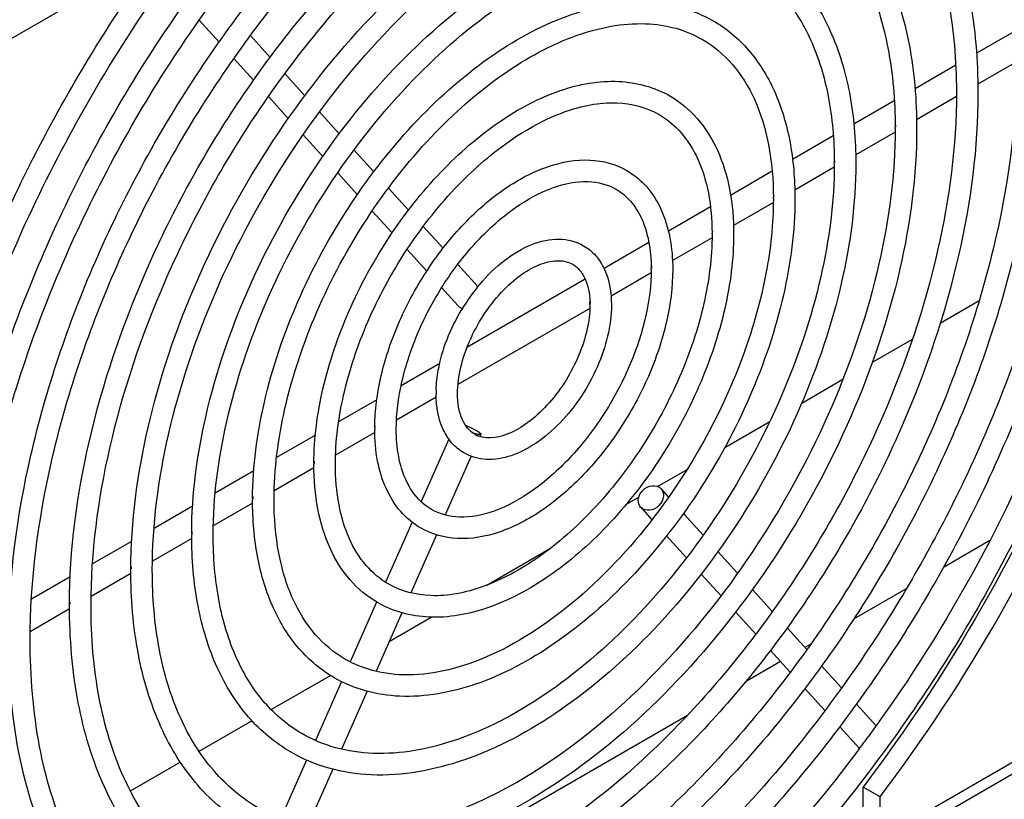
# Model space of a CAD drawing. Header units: inches. Extents: x 0 to 117, y 0 to 83.
# Tile 59 of 86: x 104.77 to 106.39, y 20.84 to 22.12. Entities that reach past the tile are written whole.
import ezdxf

# ---------------------------------------------------------------- set-up
doc = ezdxf.new("R2010")
doc.units = ezdxf.units.IN
doc.header["$LTSCALE"] = 6.431102
doc.header["$MEASUREMENT"] = 0
doc.layers.get('0').update_dxf_attribs({"linetype": 'CONTINUOUS'})

msp = doc.modelspace()

# ---------------------------------------------------------------- linework, layer by layer
at = {"color": 7, "linetype": 'CONTINUOUS'}
for p, q in [((104.9207, 22.1833), (104.7503, 22.085)), ((105.0975, 22.0822), (105.0646, 22.1184)), ((106.4105, 22.102), (106.3445, 22.0639)), ((105.1814, 22.057), (105.1489, 22.0929)), ((105.1542, 22.0196), (105.1218, 22.0553)), ((106.4115, 22.0503), (106.3466, 22.0128)), ((105.2385, 21.994), (105.2056, 22.0303)), ((106.3101, 22.044), (106.2432, 22.0054)), ((106.3113, 22.0003), (106.3113, 21.9983)), ((105.2114, 21.9565), (105.1786, 21.9927)), ((106.209, 21.9857), (106.1425, 21.9472)), ((106.3112, 21.9924), (106.2456, 21.9545)), ((105.2953, 21.9314), (105.2628, 21.9673)), ((106.2103, 21.9341), (106.1454, 21.8967)), ((105.2682, 21.8939), (105.2358, 21.9296)), ((106.1086, 21.9277), (106.0415, 21.889)), ((105.3521, 21.8688), (105.3195, 21.9047)), ((105.325, 21.8312), (105.2927, 21.8669)), ((106.008, 21.8696), (105.9395, 21.83)), ((106.1101, 21.8763), (106.0452, 21.8388)), ((105.4093, 21.8057), (105.3763, 21.8421)), ((106.0099, 21.8184), (105.9442, 21.7805)), ((105.3823, 21.7681), (105.3495, 21.8042)), ((105.9064, 21.811), (105.8372, 21.771)), ((105.4661, 21.7431), (105.4335, 21.779)), ((105.909, 21.7601), (105.8439, 21.7226)), ((105.4392, 21.7053), (105.4068, 21.741)), ((105.8049, 21.7524), (105.7311, 21.7097)), ((105.5234, 21.6799), (105.4903, 21.7164)), ((105.7003, 21.6919), (105.5055, 21.5795)), ((105.8087, 21.7023), (105.7427, 21.6642)), ((105.4911, 21.6481), (105.4638, 21.6782)), ((106.2847, 21.6198), (106.3487, 21.6568)), ((105.7078, 21.644), (105.4907, 21.5187)), ((105.4947, 21.6452), (105.4979, 21.6438)), ((105.7084, 21.6554), (105.7082, 21.6519)), ((106.1729, 21.5553), (106.2389, 21.5934)), ((105.4606, 21.5535), (105.397, 21.5168)), ((106.0566, 21.4882), (106.1245, 21.5273)), ((105.4547, 21.4979), (105.3895, 21.4602)), ((105.3571, 21.4938), (105.2942, 21.4575)), ((105.354, 21.4474), (105.3541, 21.4508)), ((105.9298, 21.4149), (106.004, 21.4578)), ((105.2559, 21.4354), (105.192, 21.3985)), ((105.3537, 21.4396), (105.2891, 21.4023)), ((105.4755, 21.429), (105.4299, 21.3261)), ((105.5239, 21.4368), (105.5182, 21.4384)), ((105.5285, 21.4369), (105.5269, 21.4332)), ((105.5125, 21.4007), (105.4697, 21.3041)), ((105.2535, 21.3817), (105.1881, 21.344)), ((105.1544, 21.3768), (105.091, 21.3402)), ((105.8192, 21.3511), (105.8678, 21.3791)), ((106.1856, 20.7719), (107.2366, 21.3786)), ((107.2243, 21.3516), (106.1734, 20.7449)), ((105.7673, 21.3211), (105.7884, 21.3333)), ((105.825, 21.3473), (105.8375, 21.3335)), ((105.0538, 21.3187), (104.9903, 21.282)), ((105.1526, 21.3235), (105.0879, 21.2861)), ((105.7915, 21.3169), (105.8101, 21.2963)), ((105.8619, 21.3066), (105.8943, 21.2709)), ((105.415, 21.2923), (105.3712, 21.1936)), ((105.4552, 21.2714), (105.4129, 21.1759)), ((105.8342, 21.2697), (105.8669, 21.2337)), ((104.9534, 21.2607), (104.889, 21.2235)), ((105.0524, 21.2656), (104.9877, 21.2282)), ((106.3663, 21.262), (106.2898, 21.2178)), ((105.5372, 21.1883), (105.6432, 21.2495)), ((105.9186, 21.244), (105.9511, 21.2083)), ((104.8523, 21.2023), (104.7885, 21.1655)), ((104.9521, 21.2077), (104.8868, 21.17)), ((104.9521, 21.2135), (104.9521, 21.2155)), ((105.8911, 21.207), (105.9237, 21.171)), ((105.9754, 21.1814), (106.0082, 21.1452)), ((106.2285, 21.1824), (106.1421, 21.1325)), ((104.8512, 21.1553), (104.8512, 21.1573)), ((105.3567, 21.1607), (105.3131, 21.0624)), ((104.8512, 21.1495), (104.7865, 21.1121)), ((105.3984, 21.1431), (105.3558, 21.0469)), ((105.9479, 21.1444), (105.9809, 21.108)), ((105.3776, 21.0961), (105.4465, 21.1359)), ((106.0326, 21.1184), (106.065, 21.0826)), ((106.0715, 21.0917), (106.0618, 21.0861)), ((106.0051, 21.0813), (106.0377, 21.0453)), ((106.0217, 21.063), (105.9643, 21.0298)), ((105.183, 20.9838), (105.2807, 21.0402)), ((106.0893, 21.0558), (106.1222, 21.0196)), ((105.2988, 21.03), (105.2559, 20.9331)), ((105.3412, 21.014), (105.299, 20.9187)), ((106.0619, 21.0186), (106.0948, 20.9823)), ((106.1465, 20.9927), (106.1789, 20.957)), ((105.0644, 20.9153), (105.1515, 20.9656)), ((105.8683, 20.9744), (105.313, 20.6538)), ((106.1191, 20.9556), (106.1516, 20.9197)), ((106.1688, 20.9429), (106.1666, 20.9399)), ((104.9513, 20.85), (105.0336, 20.8975)), ((105.2415, 20.9007), (105.1987, 20.8041)), ((105.2844, 20.8858), (105.2422, 20.7906)), ((106.1856, 20.8403), (106.1578, 20.8564)), ((106.1578, 20.788), (106.1578, 20.8564)), ((106.1856, 20.7719), (106.1856, 20.8403))]:
    msp.add_line(p, q, dxfattribs=at)
for centre, radius, start, end in [((106.359, 22.0003), 0.0474, 175.8498, 180.0279), ((105.3918, 21.94), 0.8186, 360, 0.1426), ((106.2584, 21.9421), 0.0476, 175.8715, 180.0296), ((105.4252, 21.8821), 0.685, 359.9999, 0.1704), ((106.1585, 21.8842), 0.048, 175.9016, 180.032), ((105.4585, 21.8243), 0.5514, 359.9999, 0.2117), ((106.0588, 21.8263), 0.0485, 175.9482, 180.0355), ((105.9588, 21.7681), 0.0494, 176.0263, 180.041), ((105.492, 21.766), 0.417, 359.9998, 0.2799), ((105.5254, 21.7082), 0.2834, 359.9996, 0.4118), ((105.8604, 21.7102), 0.0512, 176.1788, 180.0512), ((105.7708, 21.478), 0.3193, 141.275, 148.0368), ((105.5137, 21.6686), 0.0147, 49.1025, 59.974), ((105.759, 21.4873), 0.3043, 139.84, 141.2405), ((105.7776, 21.4736), 0.3274, 148.0061, 149.3353), ((105.5617, 21.6499), 0.1462, 359.9897, 1.9606), ((105.6479, 21.5036), 0.1933, 178.0334, 179.3785), ((105.6425, 21.5036), 0.1879, 179.382, 179.9991), ((105.6394, 21.5036), 0.1849, 179.9993, 180.5755), ((105.494, 21.5056), 0.0391, 175.0321, 179.9607), ((105.676, 21.4454), 0.3223, 179.6395, 179.9997), ((105.556, 21.5515), 0.1192, 249.214, 249.9438), ((105.5502, 21.5356), 0.1023, 249.9147, 251.7763), ((105.5392, 21.4732), 0.0418, 240.0055, 240.6911), ((105.5392, 21.4733), 0.042, 240.6966, 245.3745), ((105.5397, 21.4744), 0.0431, 245.3883, 249.9443), ((105.7093, 21.3875), 0.4559, 179.7458, 179.9998), ((105.2967, 21.3895), 0.0429, 175.4438, 179.9939), ((105.1964, 21.3313), 0.0436, 175.5087, 179.9992), ((105.7429, 21.3292), 0.5904, 179.8038, 179.9999), ((105.7762, 21.2714), 0.7239, 179.84, 179.9999), ((105.0966, 21.2734), 0.044, 175.5491, 180.0024), ((104.9967, 21.2155), 0.0443, 175.5769, 180.0047), ((104.896, 21.1573), 0.0445, 175.5963, 180.0063), ((104.2181, 22.3658), 2.4145, 323.1943, 323.8025)]:
    msp.add_arc(centre, radius, start, end, dxfattribs=at)
for points, knots in [([(104.5852, 20.9813), (104.5852, 21.1046), (104.6198, 21.364), (104.7487, 21.7453), (104.9474, 22.1129), (105.1998, 22.4365), (105.4849, 22.6895), (105.7424, 22.8309), (105.9432, 22.8847), (106.0805, 22.8951), (106.2077, 22.8767), (106.2846, 22.8447), (106.3194, 22.8247)], [0, 0, 0, 0, 0.128894, 0.270992, 0.418769, 0.563714, 0.697796, 0.815042, 0.866733, 0.914071, 0.95799, 1, 1, 1, 1]), ([(104.65, 21.0411), (104.6502, 21.1551), (104.6823, 21.3943), (104.8014, 21.7453), (104.9846, 22.0829), (105.2172, 22.3798), (105.4807, 22.6123), (105.7197, 22.7422), (105.9073, 22.7916), (106.0373, 22.8008), (106.1588, 22.7828), (106.2327, 22.752), (106.2663, 22.7326)], [0, 0, 0, 0, 0.128545, 0.269649, 0.416148, 0.559831, 0.693023, 0.810272, 0.862515, 0.910866, 0.956244, 1, 1, 1, 1]), ([(104.6855, 21.0391), (104.6855, 21.1503), (104.7166, 21.3843), (104.8329, 21.7282), (105.0121, 22.0598), (105.2397, 22.3516), (105.4968, 22.5799), (105.729, 22.7074), (105.9099, 22.7559), (106.0335, 22.7653), (106.1481, 22.7487), (106.2173, 22.72), (106.2486, 22.7019)], [0, 0, 0, 0, 0.128918, 0.271072, 0.418918, 0.563928, 0.698055, 0.815299, 0.86696, 0.914244, 0.958084, 1, 1, 1, 1]), ([(106.2663, 22.7326), (106.3113, 22.7066), (106.3954, 22.636), (106.4847, 22.4904), (106.5375, 22.3119), (106.5479, 22.1824), (106.5479, 22.1144)], [0, 0, 0, 0, 0.219985, 0.454111, 0.712567, 1, 1, 1, 1]), ([(106.2486, 22.7019), (106.2903, 22.6778), (106.3686, 22.612), (106.4522, 22.4752), (106.5023, 22.3056), (106.5123, 22.1817), (106.5124, 22.1164)], [0, 0, 0, 0, 0.215498, 0.447709, 0.707773, 1, 1, 1, 1]), ([(104.7509, 21.0994), (104.7511, 21.2012), (104.7798, 21.4147), (104.8862, 21.728), (105.0497, 22.0294), (105.2574, 22.2944), (105.4927, 22.5019), (105.7061, 22.6178), (105.8738, 22.6619), (105.99, 22.6701), (106.0987, 22.6539), (106.1648, 22.6264), (106.1949, 22.609)], [0, 0, 0, 0, 0.128529, 0.269573, 0.415994, 0.559598, 0.692734, 0.809982, 0.862258, 0.910672, 0.956138, 1, 1, 1, 1]), ([(104.7864, 21.0974), (104.7864, 21.1964), (104.8141, 21.4047), (104.9176, 21.7109), (105.0772, 22.0062), (105.2799, 22.2661), (105.5088, 22.4694), (105.7154, 22.583), (105.8763, 22.6262), (105.9862, 22.6345), (106.0879, 22.6198), (106.1494, 22.5944), (106.1772, 22.5783)], [0, 0, 0, 0, 0.128946, 0.271169, 0.419099, 0.564191, 0.698376, 0.815619, 0.867243, 0.91446, 0.958202, 1, 1, 1, 1]), ([(106.1949, 22.609), (106.2353, 22.5857), (106.3105, 22.5225), (106.3904, 22.3922), (106.4377, 22.2327), (106.447, 22.1169), (106.447, 22.0561)], [0, 0, 0, 0, 0.220243, 0.454479, 0.712843, 1, 1, 1, 1]), ([(106.1772, 22.5783), (106.2142, 22.557), (106.2837, 22.4985), (106.3579, 22.3771), (106.4025, 22.2263), (106.4114, 22.1162), (106.4115, 22.0582)], [0, 0, 0, 0, 0.215211, 0.447297, 0.707464, 1, 1, 1, 1]), ([(104.8512, 21.1573), (104.8513, 21.2469), (104.8766, 21.435), (104.9704, 21.7109), (105.1144, 21.9762), (105.2973, 22.2095), (105.5046, 22.3922), (105.6927, 22.4943), (105.8404, 22.5331), (105.943, 22.5403), (106.0391, 22.5259), (106.0975, 22.5016), (106.124, 22.4863)], [0, 0, 0, 0, 0.128508, 0.269479, 0.415801, 0.559305, 0.69237, 0.809617, 0.861935, 0.910427, 0.956005, 1, 1, 1, 1]), ([(104.8866, 21.1553), (104.8866, 21.2421), (104.911, 21.425), (105.0018, 21.6938), (105.1419, 21.9531), (105.3198, 22.1813), (105.5207, 22.3598), (105.702, 22.4595), (105.8431, 22.4974), (105.9393, 22.5047), (106.0283, 22.4919), (106.082, 22.4696), (106.1063, 22.4556)], [0, 0, 0, 0, 0.128986, 0.271298, 0.419339, 0.564538, 0.698794, 0.816033, 0.867608, 0.914736, 0.958352, 1, 1, 1, 1]), ([(106.124, 22.4863), (106.1597, 22.4657), (106.2262, 22.4099), (106.2968, 22.2948), (106.3386, 22.154), (106.3467, 22.0518), (106.3467, 21.9983)], [0, 0, 0, 0, 0.220567, 0.454941, 0.713189, 1, 1, 1, 1]), ([(106.1063, 22.4556), (106.1387, 22.4369), (106.1994, 22.3858), (106.2643, 22.2796), (106.3034, 22.1476), (106.3112, 22.0512), (106.3113, 22.0003)], [0, 0, 0, 0, 0.214842, 0.446773, 0.707073, 1, 1, 1, 1]), ([(104.9521, 21.2155), (104.9523, 21.293), (104.9741, 21.4554), (105.0551, 21.6937), (105.1796, 21.9227), (105.3376, 22.1241), (105.5166, 22.2818), (105.6791, 22.3699), (105.807, 22.4034), (105.8958, 22.4095), (105.979, 22.3971), (106.0296, 22.376), (106.0527, 22.3627)], [0, 0, 0, 0, 0.128482, 0.269358, 0.415551, 0.558926, 0.691896, 0.809139, 0.861512, 0.910105, 0.955829, 1, 1, 1, 1]), ([(104.9875, 21.2135), (104.9875, 21.2882), (105.0085, 21.4454), (105.0866, 21.6766), (105.207, 21.8996), (105.36, 22.0959), (105.5327, 22.2493), (105.6884, 22.3351), (105.8096, 22.3677), (105.892, 22.374), (105.9682, 22.363), (106.0142, 22.344), (106.035, 22.332)], [0, 0, 0, 0, 0.129037, 0.27147, 0.419658, 0.564997, 0.699351, 0.816585, 0.868096, 0.915107, 0.958554, 1, 1, 1, 1]), ([(106.0527, 22.3627), (106.0837, 22.3448), (106.1414, 22.2964), (106.2026, 22.1966), (106.2388, 22.0747), (106.2458, 21.9863), (106.2458, 21.94)], [0, 0, 0, 0, 0.220991, 0.455549, 0.713645, 1, 1, 1, 1]), ([(106.035, 22.332), (106.0626, 22.316), (106.1145, 22.2724), (106.1701, 22.1814), (106.2035, 22.0684), (106.2103, 21.9857), (106.2104, 21.942)], [0, 0, 0, 0, 0.214347, 0.446067, 0.706544, 1, 1, 1, 1]), ([(105.0523, 21.2734), (105.0525, 21.3387), (105.071, 21.4757), (105.1393, 21.6765), (105.2443, 21.8695), (105.3774, 22.0392), (105.5287, 22.1721), (105.687, 22.2581), (105.8224, 22.2837), (105.9193, 22.2691), (105.9622, 22.2512), (105.9818, 22.2399)], [0, 0, 0, 0, 0.1285, 0.269305, 0.415386, 0.558646, 0.691547, 0.808841, 0.909628, 0.955572, 1, 1, 1, 1]), ([(105.0877, 21.2714), (105.0877, 21.3339), (105.1053, 21.4657), (105.1708, 21.6594), (105.2717, 21.8464), (105.3999, 22.011), (105.5446, 22.1396), (105.675, 22.2115), (105.7762, 22.2388), (105.8451, 22.2442), (105.9085, 22.2351), (105.9468, 22.2192), (105.9641, 22.2092)], [0, 0, 0, 0, 0.129106, 0.271702, 0.420091, 0.565625, 0.700114, 0.817345, 0.868769, 0.915619, 0.958834, 1, 1, 1, 1]), ([(105.9818, 22.2399), (106.0081, 22.2248), (106.0571, 22.1837), (106.109, 22.0992), (106.1396, 21.996), (106.1456, 21.9213), (106.1456, 21.8821)], [0, 0, 0, 0, 0.221563, 0.456365, 0.714256, 1, 1, 1, 1]), ([(104.5498, 20.9833), (104.55, 21.0855), (104.5734, 21.2992), (104.6634, 21.618), (104.805, 21.9346), (104.9296, 22.1342), (104.9989, 22.2294)], [0, 0, 0, 0, 0.228224, 0.476577, 0.737046, 1, 1, 1, 1]), ([(105.9641, 22.2092), (105.987, 22.196), (106.0302, 22.1597), (106.0765, 22.084), (106.1044, 21.9897), (106.1101, 21.9207), (106.1102, 21.8842)], [0, 0, 0, 0, 0.213655, 0.445078, 0.705802, 1, 1, 1, 1]), ([(106.6481, 22.1722), (106.6481, 22.0639), (106.622, 21.837), (106.5221, 21.4996), (106.3655, 21.167), (106.2279, 20.9592), (106.1516, 20.8612)], [0, 0, 0, 0, 0.228267, 0.477406, 0.738275, 1, 1, 1, 1]), ([(105.1525, 21.3313), (105.1527, 21.3845), (105.1678, 21.496), (105.2235, 21.6594), (105.309, 21.8164), (105.4174, 21.9544), (105.5406, 22.0625), (105.6698, 22.1324), (105.7803, 22.1532), (105.8597, 22.1411), (105.8949, 22.1264), (105.911, 22.1172)], [0, 0, 0, 0, 0.128449, 0.269067, 0.414896, 0.557899, 0.690616, 0.807905, 0.908998, 0.95523, 1, 1, 1, 1]), ([(106.5479, 22.1144), (106.5479, 22.0091), (106.5207, 21.7883), (106.4177, 21.462), (106.2575, 21.1435), (106.0512, 20.8553), (105.8134, 20.6175), (105.5946, 20.47), (105.4179, 20.3953), (105.2924, 20.3628), (105.1717, 20.353), (105.094, 20.3624), (105.0574, 20.3711)], [0, 0, 0, 0, 0.124996, 0.261824, 0.404624, 0.546528, 0.680814, 0.802082, 0.856973, 0.90794, 0.955365, 1, 1, 1, 1]), ([(105.1879, 21.3292), (105.1879, 21.3797), (105.2021, 21.486), (105.2549, 21.6423), (105.3364, 21.7933), (105.4398, 21.9262), (105.5567, 22.03), (105.6771, 22.0967), (105.7783, 22.1172), (105.8489, 22.1071), (105.8795, 22.0944), (105.8932, 22.0865)], [0, 0, 0, 0, 0.129269, 0.272176, 0.420934, 0.566822, 0.701568, 0.818839, 0.916351, 0.959235, 1, 1, 1, 1]), ([(105.911, 22.1172), (105.9326, 22.1047), (105.9728, 22.071), (106.0154, 22.0017), (106.0405, 21.9173), (106.0454, 21.8562), (106.0454, 21.8243)], [0, 0, 0, 0, 0.22238, 0.457537, 0.715137, 1, 1, 1, 1]), ([(106.5124, 22.1144), (106.5124, 22.0251), (106.4923, 21.838), (106.4142, 21.5582), (106.291, 21.2795), (106.1824, 21.1033), (106.1219, 21.0191)], [0, 0, 0, 0, 0.227231, 0.475406, 0.736249, 1, 1, 1, 1]), ([(106.6778, 22.1123), (106.667, 22.0056), (106.6253, 21.7868), (106.477, 21.3529), (106.3001, 21.0446), (106.1578, 20.8564)], [0, 0, 0, 0, 0.234421, 0.484347, 1, 1, 1, 1]), ([(106.6118, 22.1229), (106.6083, 22.0252), (106.5808, 21.8222), (106.4583, 21.4142), (106.2993, 21.1219), (106.1688, 20.9429)], [0, 0, 0, 0, 0.229837, 0.478835, 1, 1, 1, 1]), ([(106.1856, 20.8403), (106.3295, 21.0306), (106.5078, 21.3424), (106.6561, 21.7809), (106.6968, 22.002), (106.707, 22.1096)], [0, 0, 0, 0, 0.516164, 0.76604, 1, 1, 1, 1]), ([(105.8932, 22.0865), (105.9115, 22.0759), (105.9459, 22.047), (105.9829, 21.9865), (106.0053, 21.911), (106.0098, 21.8556), (106.0099, 21.8263)], [0, 0, 0, 0, 0.212613, 0.443596, 0.704694, 1, 1, 1, 1]), ([(106.447, 22.0561), (106.447, 21.9544), (106.4186, 21.7407), (106.3125, 21.4271), (106.149, 21.1254), (105.9413, 20.86), (105.7059, 20.6521), (105.4923, 20.5359), (105.3245, 20.4917), (105.2081, 20.4834), (105.0992, 20.4996), (105.0331, 20.5271), (105.003, 20.5445)], [0, 0, 0, 0, 0.128431, 0.269426, 0.415845, 0.55948, 0.692662, 0.809952, 0.862242, 0.910665, 0.956136, 1, 1, 1, 1]), ([(106.4115, 22.0561), (106.4115, 21.9571), (106.3838, 21.7488), (106.2803, 21.4426), (106.1207, 21.1473), (105.918, 20.8874), (105.6891, 20.6841), (105.4825, 20.5705), (105.3216, 20.5273), (105.2117, 20.519), (105.1099, 20.5337), (105.0485, 20.5591), (105.0207, 20.5752)], [0, 0, 0, 0, 0.128946, 0.271169, 0.419099, 0.564191, 0.698376, 0.815619, 0.867243, 0.91446, 0.958202, 1, 1, 1, 1]), ([(105.2534, 21.3895), (105.2536, 21.4305), (105.2653, 21.5164), (105.3083, 21.6422), (105.3741, 21.7629), (105.4576, 21.8689), (105.5525, 21.9521), (105.6524, 22.0058), (105.7519, 22.0246), (105.8143, 22.0082), (105.8396, 21.9936)], [0, 0, 0, 0, 0.128449, 0.268858, 0.414378, 0.557069, 0.689584, 0.80695, 0.908605, 1, 1, 1, 1]), ([(106.3467, 21.9983), (106.3467, 21.9086), (106.3217, 21.7204), (106.2283, 21.4442), (106.0843, 21.1786), (105.9014, 20.9448), (105.694, 20.7618), (105.5057, 20.6594), (105.3578, 20.6205), (105.2551, 20.6132), (105.1589, 20.6275), (105.1005, 20.6519), (105.0739, 20.6672)], [0, 0, 0, 0, 0.128397, 0.269313, 0.415632, 0.559172, 0.692289, 0.809583, 0.861918, 0.910419, 0.956003, 1, 1, 1, 1]), ([(106.3113, 21.9983), (106.3113, 21.9114), (106.2869, 21.7285), (106.1961, 21.4597), (106.056, 21.2004), (105.8781, 20.9722), (105.6772, 20.7938), (105.4959, 20.6941), (105.3548, 20.6561), (105.2586, 20.6488), (105.1696, 20.6616), (105.1159, 20.6839), (105.0916, 20.6979)], [0, 0, 0, 0, 0.128986, 0.271298, 0.419339, 0.564538, 0.698794, 0.816033, 0.867608, 0.914736, 0.958352, 1, 1, 1, 1]), ([(105.2889, 21.3875), (105.2889, 21.4257), (105.2996, 21.5064), (105.3397, 21.6251), (105.4016, 21.7398), (105.4801, 21.8407), (105.5686, 21.9196), (105.6598, 21.9701), (105.7473, 21.9884), (105.8009, 21.975), (105.8219, 21.9629)], [0, 0, 0, 0, 0.129525, 0.272929, 0.422282, 0.568744, 0.703908, 0.821242, 0.9182, 1, 1, 1, 1]), ([(105.8396, 21.9936), (105.8565, 21.9838), (105.8879, 21.9575), (105.9211, 21.9036), (105.9407, 21.8381), (105.9445, 21.7907), (105.9445, 21.766)], [0, 0, 0, 0, 0.223657, 0.459365, 0.716509, 1, 1, 1, 1]), ([(105.8219, 21.9629), (105.8354, 21.9551), (105.861, 21.9335), (105.8886, 21.8884), (105.9055, 21.8317), (105.9089, 21.7901), (105.909, 21.7681)], [0, 0, 0, 0, 0.210852, 0.441081, 0.702809, 1, 1, 1, 1]), ([(106.2458, 21.94), (106.2458, 21.8626), (106.2242, 21.7), (106.1435, 21.4615), (106.0192, 21.2321), (105.8611, 21.0303), (105.682, 20.8722), (105.5192, 20.7838), (105.3913, 20.7502), (105.3023, 20.744), (105.219, 20.7564), (105.1683, 20.7775), (105.1452, 20.7909)], [0, 0, 0, 0, 0.128355, 0.269167, 0.415357, 0.558773, 0.691803, 0.8091, 0.861492, 0.910097, 0.955827, 1, 1, 1, 1]), ([(106.2104, 21.94), (106.2104, 21.8653), (106.1894, 21.7081), (106.1113, 21.4769), (105.9909, 21.2539), (105.8379, 21.0577), (105.6652, 20.9042), (105.5095, 20.8185), (105.3883, 20.7858), (105.3059, 20.7795), (105.2296, 20.7905), (105.1837, 20.8096), (105.1629, 20.8215)], [0, 0, 0, 0, 0.129037, 0.27147, 0.419658, 0.564997, 0.699351, 0.816585, 0.868096, 0.915107, 0.958554, 1, 1, 1, 1]), ([(105.3537, 21.4474), (105.3538, 21.4763), (105.3621, 21.5367), (105.3925, 21.6251), (105.4388, 21.7098), (105.4976, 21.7841), (105.5645, 21.8424), (105.6352, 21.8801), (105.706, 21.8932), (105.7506, 21.8813), (105.7687, 21.8708)], [0, 0, 0, 0, 0.128301, 0.268173, 0.412971, 0.55493, 0.686922, 0.804287, 0.906829, 1, 1, 1, 1]), ([(106.1456, 21.8821), (106.1456, 21.8168), (106.1274, 21.6797), (106.0593, 21.4786), (105.9545, 21.2852), (105.8213, 21.1151), (105.6699, 20.9818), (105.5113, 20.8956), (105.3757, 20.8698), (105.2787, 20.8844), (105.2357, 20.9023), (105.2161, 20.9136)], [0, 0, 0, 0, 0.128351, 0.269081, 0.415158, 0.558466, 0.691439, 0.808796, 0.909618, 0.95557, 1, 1, 1, 1]), ([(106.1102, 21.8821), (106.1102, 21.8196), (106.0926, 21.6878), (106.0271, 21.4941), (105.9262, 21.3071), (105.798, 21.1425), (105.6533, 21.0139), (105.5229, 20.942), (105.4217, 20.9147), (105.3528, 20.9094), (105.2893, 20.9185), (105.2511, 20.9343), (105.2338, 20.9443)], [0, 0, 0, 0, 0.129106, 0.271702, 0.420091, 0.565625, 0.700114, 0.817345, 0.868769, 0.915619, 0.958834, 1, 1, 1, 1]), ([(105.7687, 21.8708), (105.781, 21.8638), (105.8036, 21.8448), (105.8275, 21.8061), (105.8415, 21.7594), (105.8442, 21.7257), (105.8442, 21.7082)], [0, 0, 0, 0, 0.225885, 0.462567, 0.718919, 1, 1, 1, 1]), ([(105.3891, 21.4454), (105.3891, 21.4715), (105.3965, 21.5267), (105.4239, 21.608), (105.4663, 21.6867), (105.5201, 21.7559), (105.5805, 21.81), (105.6425, 21.8444), (105.7013, 21.857), (105.7372, 21.8481), (105.751, 21.8402)], [0, 0, 0, 0, 0.129874, 0.274084, 0.424421, 0.571826, 0.707639, 0.824948, 0.920695, 1, 1, 1, 1]), ([(105.751, 21.8402), (105.7599, 21.835), (105.7767, 21.8208), (105.795, 21.7909), (105.8063, 21.753), (105.8087, 21.7251), (105.8088, 21.7102)], [0, 0, 0, 0, 0.207314, 0.436032, 0.699026, 1, 1, 1, 1]), ([(106.0454, 21.8243), (106.0454, 21.7711), (106.0306, 21.6594), (105.9751, 21.4957), (105.8898, 21.3384), (105.7813, 21.2), (105.658, 21.0915), (105.5286, 21.0212), (105.4178, 21.0004), (105.3383, 21.0123), (105.303, 21.0271), (105.2869, 21.0364)], [0, 0, 0, 0, 0.128268, 0.268794, 0.414619, 0.557682, 0.690485, 0.807851, 0.908986, 0.955226, 1, 1, 1, 1]), ([(106.0099, 21.8243), (106.0099, 21.7832), (106.0005, 21.697), (105.9512, 21.5224), (105.8838, 21.3969), (105.828, 21.3201)], [0, 0, 0, 0, 0.226961, 0.475616, 1, 1, 1, 1]), ([(105.9445, 21.766), (105.9445, 21.725), (105.9331, 21.639), (105.8904, 21.513), (105.8246, 21.3919), (105.7411, 21.2854), (105.6461, 21.2019), (105.5459, 21.1479), (105.4462, 21.1288), (105.3836, 21.1453), (105.3583, 21.1599)], [0, 0, 0, 0, 0.128219, 0.268511, 0.414028, 0.556795, 0.68942, 0.806884, 0.908593, 1, 1, 1, 1]), ([(105.909, 21.766), (105.909, 21.7278), (105.8983, 21.6471), (105.8582, 21.5284), (105.7963, 21.4137), (105.7178, 21.3128), (105.6293, 21.2339), (105.5381, 21.1835), (105.4506, 21.1651), (105.397, 21.1785), (105.376, 21.1906)], [0, 0, 0, 0, 0.129525, 0.272929, 0.422282, 0.568744, 0.703908, 0.821242, 0.9182, 1, 1, 1, 1]), ([(105.5264, 21.6836), (105.5388, 21.6982), (105.565, 21.7239), (105.6095, 21.7508), (105.6557, 21.7615), (105.6853, 21.7542), (105.6974, 21.7472)], [0, 0, 0, 0, 0.293055, 0.556043, 0.787575, 1, 1, 1, 1]), ([(105.6974, 21.7472), (105.7049, 21.7429), (105.7187, 21.7314), (105.7387, 21.6993), (105.7433, 21.6697), (105.7433, 21.6499)], [0, 0, 0, 0, 0.23153, 0.471132, 1, 1, 1, 1]), ([(105.49, 21.5036), (105.49, 21.533), (105.5023, 21.5788), (105.5315, 21.6332), (105.5604, 21.6706), (105.5927, 21.6996), (105.6252, 21.7179), (105.6551, 21.7246), (105.673, 21.7204), (105.6796, 21.7166)], [0, 0, 0, 0, 0.276471, 0.429865, 0.580196, 0.718064, 0.835463, 0.927836, 1, 1, 1, 1]), ([(105.8442, 21.7082), (105.8442, 21.6792), (105.8362, 21.6187), (105.8062, 21.53), (105.7599, 21.445), (105.7011, 21.3702), (105.6341, 21.3115), (105.5632, 21.2735), (105.4921, 21.2602), (105.4474, 21.2722), (105.4292, 21.2827)], [0, 0, 0, 0, 0.127985, 0.267697, 0.41249, 0.554557, 0.686701, 0.804199, 0.906812, 1, 1, 1, 1]), ([(105.8088, 21.7082), (105.8088, 21.682), (105.8014, 21.6268), (105.774, 21.5455), (105.7316, 21.4669), (105.6778, 21.3976), (105.6174, 21.3435), (105.5554, 21.3091), (105.4966, 21.2965), (105.4607, 21.3054), (105.4469, 21.3134)], [0, 0, 0, 0, 0.129874, 0.274084, 0.424421, 0.571826, 0.707639, 0.824948, 0.920695, 1, 1, 1, 1]), ([(105.6796, 21.7166), (105.6881, 21.7116), (105.7037, 21.6921), (105.7073, 21.6684), (105.7078, 21.6549)], [0, 0, 0, 0, 0.421169, 1, 1, 1, 1]), ([(105.4547, 21.5102), (105.455, 21.5209), (105.4604, 21.5666), (105.478, 21.6104), (105.496, 21.6406)], [0, 0, 0, 0, 0.233838, 1, 1, 1, 1]), ([(105.7433, 21.6499), (105.7433, 21.6152), (105.7245, 21.5436), (105.6749, 21.4679), (105.622, 21.4219), (105.5805, 21.4), (105.5383, 21.3926), (105.5116, 21.3999), (105.5005, 21.4063)], [0, 0, 0, 0, 0.265066, 0.548148, 0.67948, 0.797376, 0.902414, 1, 1, 1, 1]), ([(105.7079, 21.6499), (105.7079, 21.6218), (105.6927, 21.563), (105.6538, 21.4995), (105.6117, 21.4591), (105.5747, 21.4351), (105.5415, 21.4278), (105.5249, 21.4339)], [0, 0, 0, 0, 0.271214, 0.570094, 0.708813, 0.829612, 1, 1, 1, 1]), ([(105.5005, 21.4063), (105.4931, 21.4105), (105.4795, 21.4219), (105.4596, 21.4533), (105.4548, 21.4823), (105.4546, 21.5018)], [0, 0, 0, 0, 0.231985, 0.471819, 1, 1, 1, 1]), ([(105.5183, 21.437), (105.5092, 21.4422), (105.493, 21.4635), (105.49, 21.4891), (105.49, 21.5036)], [0, 0, 0, 0, 0.41707, 1, 1, 1, 1]), ([(105.4292, 21.2827), (105.4169, 21.2897), (105.3943, 21.3087), (105.3704, 21.3474), (105.3564, 21.3941), (105.3536, 21.4278), (105.3536, 21.4454)], [0, 0, 0, 0, 0.225885, 0.462567, 0.718919, 1, 1, 1, 1]), ([(105.4469, 21.3134), (105.4379, 21.3185), (105.4209, 21.3329), (105.4025, 21.3633), (105.3913, 21.4018), (105.3891, 21.4302), (105.3891, 21.4454)], [0, 0, 0, 0, 0.206773, 0.435295, 0.698514, 1, 1, 1, 1]), ([(105.5029, 21.4518), (105.5077, 21.4499), (105.5138, 21.4472), (105.5197, 21.444), (105.521, 21.4432)], [0, 0, 0, 0, 0.771147, 1, 1, 1, 1]), ([(105.521, 21.4432), (105.5231, 21.4421), (105.5252, 21.4406), (105.529, 21.4378), (105.5285, 21.4369)], [0, 0, 0, 0, 0.70638, 1, 1, 1, 1]), ([(105.5285, 21.4369), (105.5283, 21.4364), (105.5263, 21.4363), (105.5249, 21.4366), (105.5239, 21.4368)], [0, 0, 0, 0, 0.316711, 1, 1, 1, 1]), ([(105.3583, 21.1599), (105.3414, 21.1697), (105.31, 21.196), (105.2768, 21.2499), (105.2572, 21.3154), (105.2534, 21.3628), (105.2534, 21.3875)], [0, 0, 0, 0, 0.223657, 0.459365, 0.716509, 1, 1, 1, 1]), ([(105.376, 21.1906), (105.3624, 21.1985), (105.3366, 21.2203), (105.3089, 21.2659), (105.2922, 21.3232), (105.2889, 21.3652), (105.2889, 21.3875)], [0, 0, 0, 0, 0.210502, 0.440598, 0.702468, 1, 1, 1, 1]), ([(105.7922, 21.3413), (105.7956, 21.346), (105.8048, 21.3531), (105.817, 21.3527), (105.8214, 21.3502)], [0, 0, 0, 0, 0.531278, 1, 1, 1, 1]), ([(105.7914, 21.317), (105.7887, 21.32), (105.7859, 21.3292), (105.7895, 21.3376), (105.7922, 21.3413)], [0, 0, 0, 0, 0.46667, 1, 1, 1, 1]), ([(105.8251, 21.3471), (105.8278, 21.3441), (105.8305, 21.335), (105.8269, 21.3265), (105.8242, 21.3228)], [0, 0, 0, 0, 0.46667, 1, 1, 1, 1]), ([(105.2869, 21.0364), (105.2653, 21.0488), (105.2251, 21.0825), (105.1825, 21.1518), (105.1574, 21.2362), (105.1525, 21.2973), (105.1525, 21.3292)], [0, 0, 0, 0, 0.22238, 0.457537, 0.715137, 1, 1, 1, 1]), ([(105.3046, 21.067), (105.2863, 21.0776), (105.2517, 21.1068), (105.2146, 21.1678), (105.1923, 21.2439), (105.1879, 21.2997), (105.1879, 21.3292)], [0, 0, 0, 0, 0.212356, 0.443239, 0.70444, 1, 1, 1, 1]), ([(105.828, 21.3201), (105.7895, 21.2673), (105.7073, 21.1746), (105.5849, 21.0878), (105.4865, 21.05), (105.4195, 21.0387), (105.3578, 21.0434), (105.3209, 21.0577), (105.3046, 21.067)], [0, 0, 0, 0, 0.312619, 0.588014, 0.707465, 0.814209, 0.910256, 1, 1, 1, 1]), ([(105.8242, 21.3228), (105.8208, 21.3182), (105.8116, 21.3111), (105.7994, 21.3114), (105.795, 21.314)], [0, 0, 0, 0, 0.531278, 1, 1, 1, 1]), ([(105.2161, 20.9136), (105.1898, 20.9288), (105.1408, 20.9698), (105.0889, 21.0543), (105.0583, 21.1575), (105.0523, 21.2322), (105.0523, 21.2714)], [0, 0, 0, 0, 0.221563, 0.456365, 0.714256, 1, 1, 1, 1]), ([(105.2338, 20.9443), (105.2108, 20.9576), (105.1674, 20.9941), (105.1211, 21.0703), (105.0932, 21.1652), (105.0877, 21.2347), (105.0877, 21.2714)], [0, 0, 0, 0, 0.213451, 0.444794, 0.705599, 1, 1, 1, 1]), ([(105.1452, 20.7909), (105.1142, 20.8087), (105.0565, 20.8572), (104.9953, 20.9569), (104.9591, 21.0788), (104.9521, 21.1672), (104.9521, 21.2135)], [0, 0, 0, 0, 0.220991, 0.455549, 0.713645, 1, 1, 1, 1]), ([(105.1629, 20.8215), (105.1352, 20.8376), (105.0831, 20.8814), (105.0274, 20.9729), (104.9941, 21.0865), (104.9875, 21.1696), (104.9875, 21.2135)], [0, 0, 0, 0, 0.214178, 0.445831, 0.706375, 1, 1, 1, 1]), ([(105.0739, 20.6672), (105.0382, 20.6878), (104.9716, 20.7437), (104.9011, 20.8587), (104.8593, 20.9995), (104.8512, 21.1017), (104.8512, 21.1553)], [0, 0, 0, 0, 0.220567, 0.454941, 0.713189, 1, 1, 1, 1]), ([(105.0916, 20.6979), (105.0591, 20.7167), (104.9982, 20.768), (104.9332, 20.8747), (104.8942, 21.0073), (104.8866, 21.1041), (104.8866, 21.1553)], [0, 0, 0, 0, 0.214699, 0.446572, 0.706928, 1, 1, 1, 1]), ([(105.003, 20.5445), (104.9626, 20.5678), (104.8873, 20.631), (104.8074, 20.7613), (104.7602, 20.9209), (104.7509, 21.0366), (104.7509, 21.0974)], [0, 0, 0, 0, 0.220243, 0.454479, 0.712843, 1, 1, 1, 1]), ([(105.0207, 20.5752), (104.9836, 20.5966), (104.9139, 20.6552), (104.8396, 20.7772), (104.7951, 20.9286), (104.7864, 21.0391), (104.7864, 21.0974)], [0, 0, 0, 0, 0.215086, 0.447121, 0.707337, 1, 1, 1, 1]), ([(104.9316, 20.4209), (104.8866, 20.4469), (104.8025, 20.5175), (104.7132, 20.6632), (104.6604, 20.8416), (104.65, 20.9712), (104.65, 21.0391)], [0, 0, 0, 0, 0.219985, 0.454111, 0.712567, 1, 1, 1, 1]), ([(104.9493, 20.4516), (104.9075, 20.4758), (104.829, 20.5418), (104.7454, 20.6791), (104.6953, 20.8493), (104.6855, 20.9736), (104.6855, 21.0391)], [0, 0, 0, 0, 0.215387, 0.447553, 0.707661, 1, 1, 1, 1]), ([(106.1219, 21.0191), (106.0371, 20.901), (105.8957, 20.7395), (105.6804, 20.5687), (105.5205, 20.4743), (105.3627, 20.4131), (105.2114, 20.3871), (105.0709, 20.3976), (104.9866, 20.4301), (104.9493, 20.4516)], [0, 0, 0, 0, 0.309571, 0.452375, 0.584062, 0.703506, 0.810925, 0.908363, 1, 1, 1, 1]), ([(104.8608, 20.2982), (104.811, 20.3269), (104.7182, 20.4048), (104.6196, 20.5657), (104.5612, 20.7629), (104.5498, 20.9061), (104.5498, 20.9813)], [0, 0, 0, 0, 0.219777, 0.453813, 0.712343, 1, 1, 1, 1]), ([(104.8785, 20.3289), (104.832, 20.3557), (104.7448, 20.4291), (104.6518, 20.5816), (104.5961, 20.7706), (104.5852, 20.9086), (104.5852, 20.9813)], [0, 0, 0, 0, 0.215627, 0.447894, 0.707915, 1, 1, 1, 1]), ([(106.1513, 20.9193), (106.0677, 20.8075), (105.89, 20.608), (105.6297, 20.4133), (105.4175, 20.3139), (105.2681, 20.271), (105.1259, 20.2579), (105.0353, 20.27), (104.9934, 20.2813)], [0, 0, 0, 0, 0.301215, 0.572758, 0.694105, 0.805059, 0.906356, 1, 1, 1, 1]), ([(106.1516, 20.8612), (106.0566, 20.7392), (105.9002, 20.5731), (105.665, 20.3996), (105.4909, 20.3049), (105.3188, 20.2446), (105.1527, 20.2213), (104.9971, 20.2366), (104.9029, 20.2738), (104.8608, 20.2982)], [0, 0, 0, 0, 0.305037, 0.445513, 0.575578, 0.694663, 0.803425, 0.904002, 1, 1, 1, 1])]:
    msp.add_open_spline(points, degree=3, knots=knots, dxfattribs=at)
for points in [[(105.491, 21.6482), (105.492, 21.6471), (105.4933, 21.646), (105.4947, 21.6452)], [(105.8214, 21.3502), (105.8228, 21.3494), (105.8241, 21.3483), (105.8251, 21.3471)], [(105.795, 21.314), (105.7937, 21.3148), (105.7924, 21.3158), (105.7914, 21.317)]]:
    msp.add_open_spline(points, degree=3, dxfattribs=at)

doc.saveas('drawing.dxf')
